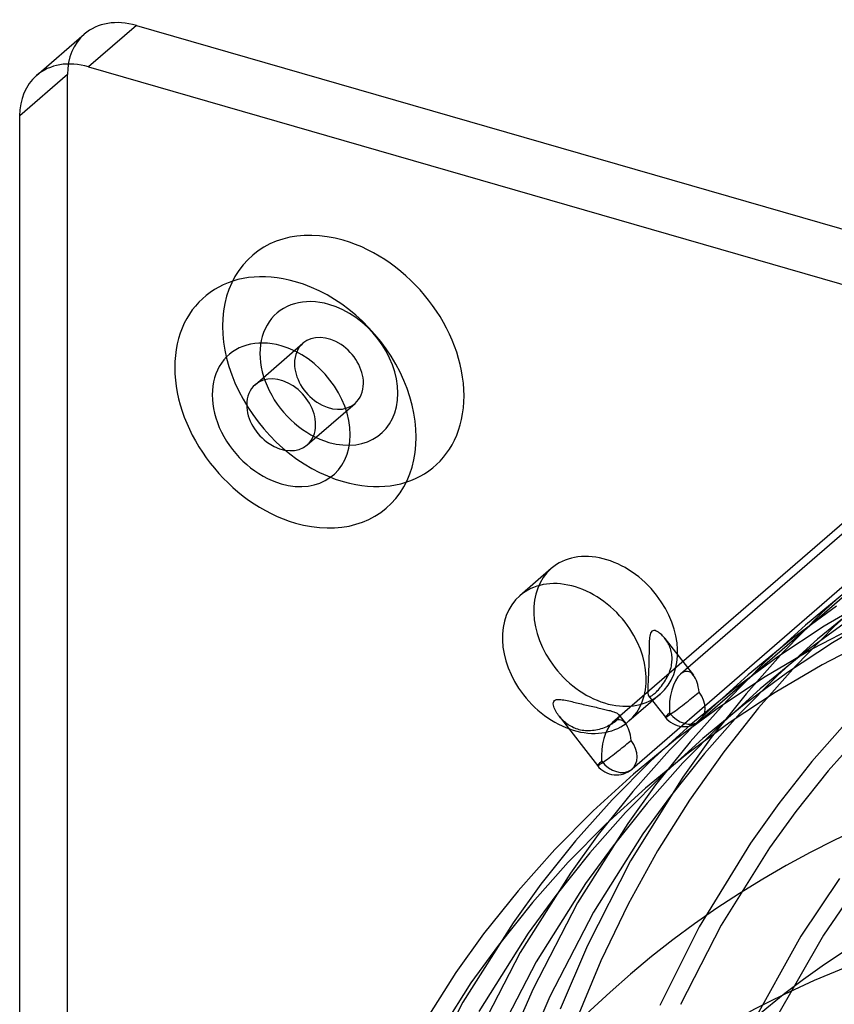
# Model space of a CAD drawing. Header units: millimetres. Extents: x -236 to 238, y -282 to 277.
# Tile 29 of 48: x -223 to -120, y 154 to 277. Entities that reach past the tile are written whole.
import ezdxf

# ---------------------------------------------------------------- set-up
doc = ezdxf.new("R2010")
doc.units = ezdxf.units.MM
doc.layers.add('HIDDEN', color=7, linetype='Continuous')
doc.layers.add('THICK', color=7, linetype='Continuous')

msp = doc.modelspace()

# ---------------------------------------------------------------- linework, layer by layer
at = {"layer": 'HIDDEN'}
for p, q in [((-216.51, 270.35), (-222.51, 265.15)), ((-216.51, -145.35), (-216.51, 270.35)), ((-192.94, 231.39), (-186.94, 236.59)), ((-186.39, 223.83), (-180.39, 229.03)), ((-104.27, 225.57), (-139.52, 195.05)), ((-112.8, 219.51), (-148.05, 188.98)), ((-101.83, 219.71), (-137.08, 189.19)), ((-110.35, 213.65), (-145.6, 183.12)), ((-155.76, 208.3), (-159.7, 204.89)), ((-116.64, 207.43), (-121.77, 202.74)), ((-118.51, 205.57), (-123.84, 201.19)), ((-115.12, 205.68), (-120.23, 201)), ((-115.42, 204.62), (-121.49, 201.06)), ((-119.94, 203.58), (-125.61, 199.42)), ((-116.79, 203.97), (-122.32, 199.44)), ((-121.77, 202.74), (-126.65, 197.79)), ((-118.05, 202.07), (-123.91, 197.79)), ((-116.41, 201.61), (-122.88, 198.24)), ((-114.56, 202.44), (-120.45, 198.97)), ((-143.13, 200.42), (-143.23, 200.31)), ((-143.01, 200.49), (-143.13, 200.42)), ((-142.87, 200.52), (-143.01, 200.49)), ((-142.72, 200.5), (-142.87, 200.52)), ((-142.58, 200.45), (-142.72, 200.5)), ((-142.44, 200.39), (-142.58, 200.45)), ((-142.3, 200.3), (-142.44, 200.39)), ((-123.84, 201.19), (-128.9, 196.58)), ((-121.49, 201.06), (-127.32, 197.22)), ((-120.23, 201), (-125.1, 196.05)), ((-143.45, 199.24), (-143.46, 199.03)), ((-143.43, 199.44), (-143.45, 199.24)), ((-143.42, 199.64), (-143.43, 199.44)), ((-143.39, 199.82), (-143.42, 199.64)), ((-143.35, 200), (-143.39, 199.82)), ((-143.3, 200.17), (-143.35, 200)), ((-143.23, 200.31), (-143.3, 200.17)), ((-142.16, 200.2), (-142.3, 200.3)), ((-142.02, 200.09), (-142.16, 200.2)), ((-141.89, 199.98), (-142.02, 200.09)), ((-141.77, 199.85), (-141.89, 199.98)), ((-141.65, 199.73), (-141.77, 199.85)), ((-141.55, 199.6), (-141.65, 199.73)), ((-141.44, 199.47), (-141.55, 199.6)), ((-141.49, 199.53), (-137.89, 194.89)), ((-141.35, 199.33), (-141.44, 199.47)), ((-141.25, 199.19), (-141.35, 199.33)), ((-141.16, 199.04), (-141.25, 199.19)), ((-125.61, 199.42), (-131.04, 194.96)), ((-122.32, 199.44), (-127.29, 194.91)), ((-115.39, 199.52), (-121.76, 196.21)), ((-143.47, 198.4), (-143.48, 198.19)), ((-143.48, 198.19), (-143.48, 197.99)), ((-143.48, 197.99), (-143.48, 197.79)), ((-143.46, 199.03), (-143.47, 198.82)), ((-143.47, 198.82), (-143.47, 198.61)), ((-143.47, 198.61), (-143.47, 198.4)), ((-141.08, 198.89), (-141.16, 199.04)), ((-141, 198.74), (-141.08, 198.89)), ((-140.93, 198.58), (-141, 198.74)), ((-140.86, 198.41), (-140.93, 198.58)), ((-140.8, 198.24), (-140.86, 198.41)), ((-140.75, 198.07), (-140.8, 198.24)), ((-140.7, 197.9), (-140.75, 198.07)), ((-140.66, 197.72), (-140.7, 197.9)), ((-122.88, 198.24), (-128.88, 194.71)), ((-120.45, 198.97), (-126.11, 195.24)), ((-143.49, 196.96), (-143.5, 196.75)), ((-143.5, 196.75), (-143.5, 196.54)), ((-143.48, 197.58), (-143.49, 197.38)), ((-143.49, 197.38), (-143.49, 197.17)), ((-143.49, 197.17), (-143.49, 196.96)), ((-143.48, 197.79), (-143.48, 197.58)), ((-140.63, 197.54), (-140.66, 197.72)), ((-140.61, 197.36), (-140.63, 197.54)), ((-140.59, 197.18), (-140.61, 197.36)), ((-140.61, 196.45), (-140.6, 196.63)), ((-140.6, 196.63), (-140.59, 196.82)), ((-140.59, 197), (-140.59, 197.18)), ((-140.59, 196.82), (-140.59, 197)), ((-127.32, 197.22), (-132.89, 193.11)), ((-126.65, 197.79), (-131.3, 192.55)), ((-123.91, 197.79), (-129.52, 193.2)), ((-143.53, 195.7), (-143.54, 195.49)), ((-143.54, 195.49), (-143.54, 195.29)), ((-143.52, 195.91), (-143.53, 195.7)), ((-143.51, 196.12), (-143.52, 195.91)), ((-143.5, 196.54), (-143.51, 196.33)), ((-143.51, 196.33), (-143.51, 196.12)), ((-140.92, 195.24), (-140.85, 195.44)), ((-140.85, 195.44), (-140.78, 195.65)), ((-140.78, 195.65), (-140.72, 195.85)), ((-140.72, 195.85), (-140.68, 196.05)), ((-140.68, 196.05), (-140.64, 196.25)), ((-140.64, 196.25), (-140.61, 196.45)), ((-128.9, 196.58), (-133.71, 191.7)), ((-125.1, 196.05), (-129.72, 190.82)), ((-121.76, 196.21), (-127.65, 192.74)), ((-143.6, 194.16), (-143.61, 193.99)), ((-143.59, 194.34), (-143.6, 194.16)), ((-143.58, 194.52), (-143.59, 194.34)), ((-143.57, 194.71), (-143.58, 194.52)), ((-143.56, 194.9), (-143.57, 194.71)), ((-143.55, 195.09), (-143.56, 194.9)), ((-143.54, 195.29), (-143.55, 195.09)), ((-141.53, 194.08), (-141.42, 194.26)), ((-141.42, 194.26), (-141.31, 194.45)), ((-141.31, 194.45), (-141.2, 194.64)), ((-141.2, 194.64), (-141.1, 194.84)), ((-141.1, 194.84), (-141.01, 195.04)), ((-141.01, 195.04), (-140.92, 195.24)), ((-131.04, 194.96), (-136.1, 190.34)), ((-128.88, 194.71), (-134.64, 190.9)), ((-127.29, 194.91), (-132.02, 190.12)), ((-126.11, 195.24), (-131.52, 191.24)), ((-143.64, 193.5), (-143.65, 193.35)), ((-143.65, 193.35), (-143.65, 193.2)), ((-143.65, 193.2), (-143.65, 193.06)), ((-143.65, 193.06), (-143.65, 192.93)), ((-143.65, 192.93), (-143.65, 192.81)), ((-143.63, 193.66), (-143.64, 193.5)), ((-143.62, 193.83), (-143.63, 193.66)), ((-143.61, 193.99), (-143.62, 193.83)), ((-142.56, 192.81), (-142.44, 192.93)), ((-142.44, 192.93), (-142.31, 193.07)), ((-142.31, 193.07), (-142.18, 193.22)), ((-142.18, 193.22), (-142.04, 193.38)), ((-142.04, 193.38), (-141.91, 193.54)), ((-141.91, 193.54), (-141.78, 193.72)), ((-141.78, 193.72), (-141.65, 193.9)), ((-141.65, 193.9), (-141.53, 194.08)), ((-132.89, 193.11), (-138.24, 188.72)), ((-129.52, 193.2), (-134.49, 188.67)), ((-155.44, 191.62), (-155.35, 191.73)), ((-155.35, 191.73), (-155.23, 191.8)), ((-155.23, 191.8), (-155.09, 191.85)), ((-155.09, 191.85), (-154.91, 191.87)), ((-154.91, 191.87), (-154.74, 191.86)), ((-154.74, 191.86), (-154.56, 191.85)), ((-154.56, 191.85), (-154.37, 191.83)), ((-154.37, 191.83), (-154.17, 191.8)), ((-154.17, 191.8), (-153.97, 191.76)), ((-153.97, 191.76), (-153.77, 191.72)), ((-153.77, 191.72), (-153.57, 191.67)), ((-142.09, 192.52), (-146.03, 189.11)), ((-143.65, 192.81), (-143.64, 192.7)), ((-143.64, 192.7), (-143.63, 192.6)), ((-143.63, 192.6), (-143.61, 192.51)), ((-143.61, 192.51), (-143.59, 192.44)), ((-143.59, 192.44), (-143.57, 192.38)), ((-143.57, 192.38), (-143.54, 192.33)), ((-143.54, 192.33), (-143.5, 192.29)), ((-143.54, 192.33), (-141.43, 189.62)), ((-143.5, 192.29), (-143.45, 192.26)), ((-143.45, 192.26), (-143.4, 192.25)), ((-143.4, 192.25), (-143.33, 192.26)), ((-143.33, 192.26), (-143.26, 192.28)), ((-143.26, 192.28), (-143.18, 192.32)), ((-143.18, 192.32), (-143.09, 192.37)), ((-143.09, 192.37), (-143, 192.43)), ((-143, 192.43), (-142.9, 192.51)), ((-142.9, 192.51), (-142.79, 192.59)), ((-142.79, 192.59), (-142.68, 192.69)), ((-142.68, 192.69), (-142.56, 192.81)), ((-133.71, 191.7), (-138.3, 186.55)), ((-131.3, 192.55), (-135.67, 187.07)), ((-127.65, 192.74), (-133.31, 189)), ((-155.5, 191.31), (-155.49, 191.47)), ((-155.48, 191.15), (-155.5, 191.31)), ((-155.49, 191.47), (-155.44, 191.62)), ((-155.44, 190.98), (-155.48, 191.15)), ((-155.39, 190.82), (-155.44, 190.98)), ((-155.32, 190.65), (-155.39, 190.82)), ((-155.23, 190.47), (-155.32, 190.65)), ((-155.14, 190.31), (-155.23, 190.47)), ((-153.57, 191.67), (-153.36, 191.63)), ((-153.36, 191.63), (-153.16, 191.58)), ((-153.16, 191.58), (-152.97, 191.53)), ((-152.97, 191.53), (-152.77, 191.49)), ((-152.77, 191.49), (-152.58, 191.44)), ((-152.58, 191.44), (-152.38, 191.39)), ((-152.38, 191.39), (-152.18, 191.34)), ((-152.18, 191.34), (-151.97, 191.29)), ((-151.97, 191.29), (-151.76, 191.24)), ((-151.76, 191.24), (-151.56, 191.2)), ((-151.56, 191.2), (-151.35, 191.15)), ((-151.35, 191.15), (-151.14, 191.1)), ((-151.14, 191.1), (-150.94, 191.05)), ((-150.94, 191.05), (-150.73, 191)), ((-150.73, 191), (-150.53, 190.96)), ((-150.53, 190.96), (-150.33, 190.91)), ((-150.33, 190.91), (-150.13, 190.87)), ((-150.13, 190.87), (-149.93, 190.82)), ((-149.93, 190.82), (-149.74, 190.78)), ((-149.74, 190.78), (-149.55, 190.74)), ((-149.55, 190.74), (-149.37, 190.7)), ((-149.37, 190.7), (-149.19, 190.65)), ((-149.19, 190.65), (-149.02, 190.61)), ((-149.02, 190.61), (-148.85, 190.57)), ((-148.85, 190.57), (-148.68, 190.53)), ((-148.68, 190.53), (-148.52, 190.49)), ((-148.52, 190.49), (-148.36, 190.45)), ((-148.36, 190.45), (-148.2, 190.4)), ((-134.64, 190.9), (-140.15, 186.83)), ((-131.52, 191.24), (-136.72, 186.97)), ((-129.72, 190.82), (-134.1, 185.29)), ((-155.05, 190.14), (-155.14, 190.31)), ((-154.94, 189.99), (-155.05, 190.14)), ((-154.84, 189.84), (-154.94, 189.99)), ((-154.73, 189.7), (-154.84, 189.84)), ((-154.78, 189.76), (-149.96, 183.55)), ((-154.61, 189.56), (-154.73, 189.7)), ((-154.49, 189.43), (-154.61, 189.56)), ((-154.36, 189.29), (-154.49, 189.43)), ((-154.23, 189.16), (-154.36, 189.29)), ((-148.2, 190.4), (-148.06, 190.36)), ((-148.06, 190.36), (-147.92, 190.32)), ((-147.92, 190.32), (-147.8, 190.27)), ((-147.8, 190.27), (-147.68, 190.22)), ((-147.68, 190.22), (-147.58, 190.17)), ((-147.52, 189.25), (-147.62, 189.16)), ((-147.58, 190.17), (-147.49, 190.12)), ((-147.43, 189.34), (-147.52, 189.25)), ((-147.49, 190.12), (-147.41, 190.07)), ((-147.36, 189.43), (-147.43, 189.34)), ((-147.41, 190.07), (-147.35, 190.02)), ((-147.3, 189.52), (-147.36, 189.43)), ((-147.35, 190.02), (-147.3, 189.96)), ((-147.3, 189.96), (-147.26, 189.9)), ((-147.3, 189.96), (-146.41, 188.82)), ((-147.26, 189.6), (-147.3, 189.52)), ((-147.26, 189.9), (-147.23, 189.83)), ((-147.23, 189.68), (-147.26, 189.6)), ((-147.23, 189.83), (-147.22, 189.76)), ((-147.22, 189.76), (-147.23, 189.68)), ((-136.1, 190.34), (-140.91, 185.47)), ((-132.02, 190.12), (-136.53, 185.05)), ((-154.09, 189.04), (-154.23, 189.16)), ((-153.94, 188.92), (-154.09, 189.04)), ((-153.79, 188.8), (-153.94, 188.92)), ((-153.64, 188.69), (-153.79, 188.8)), ((-153.48, 188.59), (-153.64, 188.69)), ((-153.31, 188.49), (-153.48, 188.59)), ((-153.14, 188.4), (-153.31, 188.49)), ((-152.97, 188.31), (-153.14, 188.4)), ((-152.8, 188.24), (-152.97, 188.31)), ((-152.62, 188.17), (-152.8, 188.24)), ((-152.44, 188.11), (-152.62, 188.17)), ((-152.25, 188.05), (-152.44, 188.11)), ((-152.07, 188.01), (-152.25, 188.05)), ((-151.87, 187.97), (-152.07, 188.01)), ((-151.67, 187.94), (-151.87, 187.97)), ((-150.16, 188), (-150.38, 187.96)), ((-149.94, 188.05), (-150.16, 188)), ((-149.73, 188.1), (-149.94, 188.05)), ((-149.52, 188.16), (-149.73, 188.1)), ((-149.31, 188.23), (-149.52, 188.16)), ((-149.11, 188.3), (-149.31, 188.23)), ((-148.91, 188.39), (-149.11, 188.3)), ((-148.71, 188.48), (-148.91, 188.39)), ((-148.52, 188.57), (-148.71, 188.48)), ((-148.34, 188.67), (-148.52, 188.57)), ((-148.17, 188.77), (-148.34, 188.67)), ((-148.01, 188.87), (-148.17, 188.77)), ((-147.87, 188.96), (-148.01, 188.87)), ((-147.74, 189.06), (-147.87, 188.96)), ((-147.62, 189.16), (-147.74, 189.06)), ((-138.24, 188.72), (-143.3, 184.11)), ((-134.49, 188.67), (-139.22, 183.88)), ((-133.31, 189), (-138.72, 185)), ((-118.54, 189.13), (-123.02, 184.05)), ((-151.47, 187.92), (-151.67, 187.94)), ((-151.25, 187.91), (-151.47, 187.92)), ((-151.04, 187.91), (-151.25, 187.91)), ((-150.82, 187.92), (-151.04, 187.91)), ((-150.6, 187.94), (-150.82, 187.92)), ((-150.38, 187.96), (-150.6, 187.94)), ((-140.15, 186.83), (-145.44, 182.49)), ((-136.72, 186.97), (-141.69, 182.44)), ((-135.67, 187.07), (-139.24, 182.11)), ((-116.65, 187.76), (-120.97, 182.89)), ((-138.3, 186.55), (-142.65, 181.12)), ((-140.91, 185.47), (-145.5, 180.31)), ((-138.72, 185), (-143.92, 180.73)), ((-136.53, 185.05), (-140.8, 179.71)), ((-134.1, 185.29), (-138.4, 179.22)), ((-143.3, 184.11), (-148.11, 179.23)), ((-139.22, 183.88), (-143.73, 178.82)), ((-123.02, 184.05), (-127.18, 178.8)), ((-145.44, 182.49), (-150.5, 177.87)), ((-141.69, 182.44), (-146.42, 177.64)), ((-139.24, 182.11), (-145.8, 171.59)), ((-120.97, 182.89), (-125.03, 177.8)), ((-143.92, 180.73), (-148.89, 176.2)), ((-142.65, 181.12), (-146.15, 176.29)), ((-145.5, 180.31), (-149.85, 174.88)), ((-140.8, 179.71), (-144.25, 174.97)), ((-148.11, 179.23), (-152.7, 174.08)), ((-143.73, 178.82), (-148, 173.48)), ((-138.4, 179.22), (-142.4, 172.85)), ((-127.18, 178.8), (-130.74, 173.81)), ((-150.5, 177.87), (-155.31, 173)), ((-146.42, 177.64), (-150.93, 172.58)), ((-125.03, 177.8), (-128.34, 173.21)), ((-148.89, 176.2), (-153.62, 171.41)), ((-146.15, 176.29), (-152.46, 166.31)), ((-149.85, 174.88), (-153.35, 170.06)), ((-144.25, 174.97), (-150.45, 165.15)), ((-152.7, 174.08), (-157.05, 168.65)), ((-148, 173.48), (-151.45, 168.73)), ((-130.74, 173.81), (-137.19, 163.28)), ((-128.34, 173.21), (-134.41, 163.52)), ((-155.31, 173), (-159.9, 167.84)), ((-150.93, 172.58), (-155.2, 167.24)), ((-142.4, 172.85), (-146.11, 166.14)), ((-153.62, 171.41), (-158.13, 166.35)), ((-145.8, 171.59), (-151.22, 160.96)), ((-153.35, 170.06), (-159.66, 160.07)), ((-157.05, 168.65), (-160.55, 163.82)), ((-151.45, 168.73), (-157.65, 158.92)), ((-119.56, 169.35), (-124.42, 162.11)), ((-117.34, 168.46), (-121.56, 162.27)), ((-159.9, 167.84), (-164.25, 162.41)), ((-155.2, 167.24), (-158.65, 162.5)), ((-158.13, 166.35), (-162.4, 161.01)), ((-152.46, 166.31), (-158.05, 155.53)), ((-146.11, 166.14), (-149.55, 159.04)), ((-150.45, 165.15), (-155.95, 154.55)), ((-160.55, 163.82), (-166.86, 153.84)), ((-137.19, 163.28), (-142.13, 153.4)), ((-134.41, 163.52), (-139.51, 153.56)), ((-164.25, 162.41), (-167.75, 157.58)), ((-158.65, 162.5), (-164.85, 152.68)), ((-124.42, 162.11), (-130.76, 150.69)), ((-121.56, 162.27), (-127.86, 151.29)), ((-162.4, 161.01), (-165.85, 156.26)), ((-151.22, 160.96), (-154.63, 152.94)), ((-159.66, 160.07), (-165.25, 149.3)), ((-157.65, 158.92), (-163.15, 148.31)), ((-149.55, 159.04), (-152.94, 150.87)), ((-167.75, 157.58), (-174.06, 147.6)), ((-165.85, 156.26), (-172.05, 146.45)), ((-158.05, 155.53), (-161.45, 147.66)), ((-166.86, 153.84), (-172.45, 143.06)), ((-155.95, 154.55), (-159.3, 146.8))]:
    msp.add_line(p, q, dxfattribs=at)
for centre in [(-139.05, 191.47), (-147.58, 185.4)]:
    msp.add_arc(centre, 3.02, 217.8112, 310.8968, dxfattribs=at)
for centre, major_axis, ratio, start_param, end_param in [((-207.85, 267.85), (-6.55, 7.56), 0.75, 0.000079, 0.713724), ((-181.87, 234.37), (-11.46, 13.23), 0.75, -0.857072, 2.284521), ((-181.87, 234.37), (-11.46, 13.23), 0.75, 2.284521, 5.426113), ((-183.67, 232.81), (-6.55, 7.56), 0.75, -0.857072, 2.284521), ((-183.67, 232.81), (-6.55, 7.56), 0.75, 2.284521, 5.426113), ((-183.67, 232.81), (3.27, -3.78), 0.75, 0.713724, 3.141552), ((-183.67, 232.81), (3.27, -3.78), 0.75, 3.141552, 3.855317), ((-183.67, 232.81), (3.27, -3.78), 0.75, -2.427868, -0.000041), ((-183.67, 232.81), (3.27, -3.78), 0.75, -0.000041, 0.713724), ((-148.92, 200.41), (6.83, -7.89), 0.75, 1.499123, 3.141672), ((-148.92, 200.41), (6.83, -7.89), 0.75, -3.141514, -1.64247), ((-152.87, 197), (6.83, -7.89), 0.75, 1.499123, 3.141672), ((-152.87, 197), (6.83, -7.89), 0.75, -3.141514, -1.64247), ((-148.92, 200.41), (6.83, -7.89), 0.75, 0.000079, 1.499123), ((-152.87, 197), (6.83, -7.89), 0.75, 0.000079, 1.499123), ((-148.92, 200.41), (6.83, -7.89), 0.75, -1.64247, 0.000079), ((-139.05, 191.47), (-0.39, -3.91), 0.470085, 2.678254, 3.602408), ((-139.05, 191.47), (-0.39, -3.91), 0.470085, -2.680778, -1.181965), ((-139.05, 191.47), (-0.39, -3.91), 0.470085, 1.959628, 2.678254), ((-152.87, 197), (6.83, -7.89), 0.75, -1.64247, 0.000079), ((-139.05, 191.47), (-1.97, 2.28), 0.75, 1.499123, 4.640715), ((-139.05, 191.47), (-2.38, -1.85), 0.047367, 0.849337, 2.420134), ((0, 0), (-130.93, 151.19), 0.75, -2.427868, 0), ((-147.58, 185.4), (-0.39, -3.91), 0.470085, 2.678254, 3.602408), ((-139.05, 191.47), (-2.38, -1.85), 0.047367, -0.721459, 0.849337), ((-147.58, 185.4), (-0.39, -3.91), 0.470085, -2.680778, -1.181965), ((-147.58, 185.4), (-0.39, -3.91), 0.470085, 1.959628, 2.678254), ((-147.58, 185.4), (-1.97, 2.28), 0.75, 1.499123, 4.640715), ((-147.58, 185.4), (-2.38, -1.85), 0.047367, 0.849337, 2.420134), ((-147.58, 185.4), (-2.38, -1.85), 0.047367, -0.721459, 0.849337)]:
    msp.add_ellipse(centre, major_axis=major_axis, ratio=ratio, start_param=start_param, end_param=end_param, dxfattribs=at)
at = {"layer": 'THICK'}
for p, q in [((-207.85, 276.51), (-213.85, 271.31)), ((-207.85, 276.51), (207.85, 156.51)), ((-220.39, 270.21), (-214.39, 275.41)), ((-213.85, 271.31), (201.85, 151.31)), ((-222.51, 15.47), (-222.51, 265.15))]:
    msp.add_line(p, q, dxfattribs=at)
for centre, major_axis, start_param, end_param in [((-207.85, 267.85), (-6.55, 7.56), -0.857072, 0.000079), ((-213.85, 262.65), (6.55, -7.56), 2.284521, 3.141672), ((-213.85, 262.65), (6.55, -7.56), -3.141514, -2.427868), ((-187.87, 229.17), (11.46, -13.23), 2.284521, 5.426113), ((-187.87, 229.17), (11.46, -13.23), -0.857072, 2.284521), ((-189.67, 227.61), (-6.55, 7.56), -0.857072, 2.284521), ((-189.67, 227.61), (-6.55, 7.56), 2.284521, 5.426113), ((-189.67, 227.61), (3.27, -3.78), 3.141552, 3.855317), ((-189.67, 227.61), (3.27, -3.78), 0.713724, 3.141552), ((-189.67, 227.61), (3.27, -3.78), -2.427868, -0.000041), ((-189.67, 227.61), (3.27, -3.78), -0.000041, 0.713724), ((-6, -5.2), (140.35, -162.07), 0.713724, 3.439987), ((-18.9, -16.37), (-133.55, 154.21), -0.857072, 0), ((-36.45, -31.57), (-133.55, 154.21), -0.857072, -0.066503)]:
    msp.add_ellipse(centre, major_axis=major_axis, ratio=0.75, start_param=start_param, end_param=end_param, dxfattribs=at)

doc.saveas('drawing.dxf')
